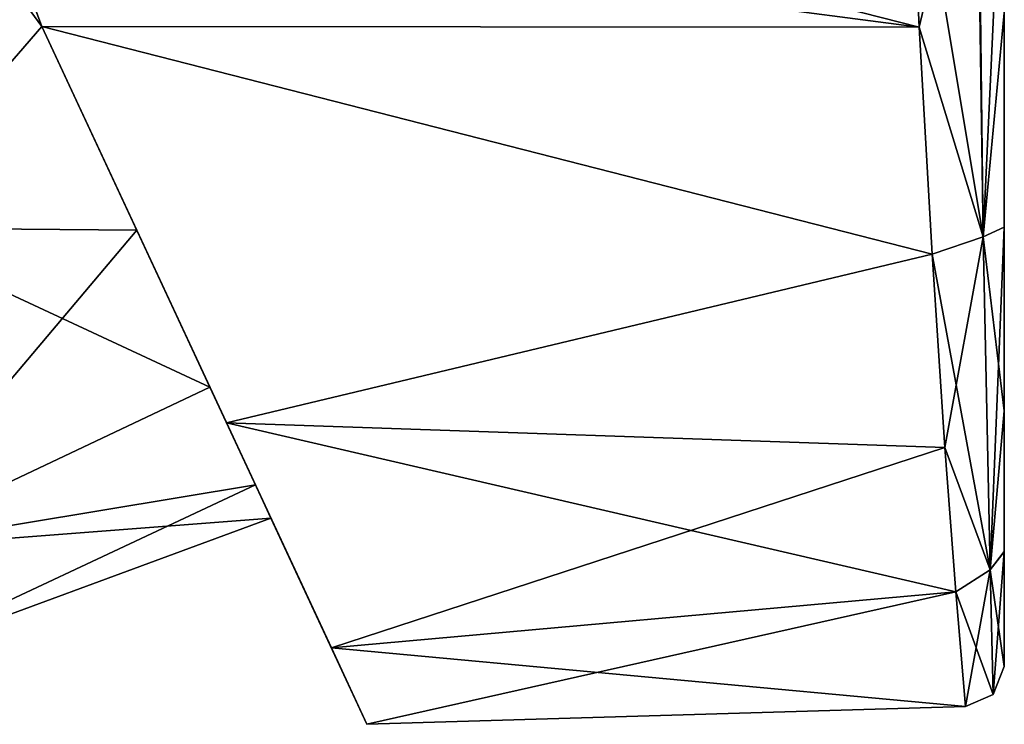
# Model space of a CAD drawing. Header units: millimetres. Extents: x -89 to 30, y -70 to 288.
# Tile 3 of 59: x 4 to 28, y -23 to -6. Entities that reach past the tile are written whole.
import ezdxf

# ---------------------------------------------------------------- set-up
doc = ezdxf.new("R2010")
doc.units = ezdxf.units.MM
doc.header["$LTSCALE"] = 81.481481
for name, color, linetype in [('201', 7, 'CONTINUOUS'), ('202', 7, 'CONTINUOUS'), ('31', 7, 'CONTINUOUS'), ('73', 7, 'CONTINUOUS'), ('87', 7, 'CONTINUOUS'), ('90', 7, 'CONTINUOUS'), ('91', 7, 'CONTINUOUS'), ('93', 7, 'CONTINUOUS')]:
    doc.layers.add(name, color=color, linetype=linetype)

msp = doc.modelspace()

# ---------------------------------------------------------------- linework, layer by layer
at = {"layer": '201', "linetype": 'CONTINUOUS'}
for points in [[(4.367, -5.954, -22.676), (3.266, -3.007, -20.914), (3.25, -2.953, -23.287), (4.367, -5.954, -22.676)], [(3.265, -3.006, 20.914), (4.367, -5.954, 19.896), (3.25, -2.953, 23.287), (3.265, -3.006, 20.914)], [(4.367, -5.954, 19.896), (4.367, -5.954, 22.676), (3.25, -2.953, 23.287), (4.367, -5.954, 19.896)], [(4.367, -5.954, -19.896), (3.266, -3.007, -20.914), (4.367, -5.954, -22.676), (4.367, -5.954, -19.896)]]:
    msp.add_3dface(points, dxfattribs=at)
at = {"layer": '202', "linetype": 'CONTINUOUS'}
for points in [[(6.748, -11.06, -16.496), (4.367, -5.954, -19.896), (8.999, -15.887, -17.157), (6.748, -11.06, -16.496)], [(4.367, -5.954, -19.896), (4.367, -5.954, -22.676), (8.999, -15.887, -17.157), (4.367, -5.954, -19.896)], [(4.367, -5.954, 19.896), (6.748, -11.06, 16.496), (8.999, -15.887, 17.157), (4.367, -5.954, 19.896)], [(4.367, -5.954, 19.896), (8.999, -15.887, 17.157), (4.367, -5.954, 22.676), (4.367, -5.954, 19.896)], [(6.748, -11.06, 16.496), (8.582, -14.994, 11.735), (8.999, -15.887, 17.157), (6.748, -11.06, 16.496)], [(8.582, -14.994, -11.735), (6.748, -11.06, -16.496), (11.627, -21.524, -9.193), (8.582, -14.994, -11.735)], [(6.748, -11.06, -16.496), (8.999, -15.887, -17.157), (11.627, -21.524, -9.193), (6.748, -11.06, -16.496)], [(8.582, -14.994, 11.735), (9.722, -17.438, 6.096), (11.627, -21.524, 9.193), (8.582, -14.994, 11.735)], [(8.582, -14.994, 11.735), (11.627, -21.524, 9.193), (8.999, -15.887, 17.157), (8.582, -14.994, 11.735)], [(9.722, -17.438, -6.096), (8.582, -14.994, -11.735), (11.627, -21.524, -9.193), (9.722, -17.438, -6.096)], [(9.722, -17.438, 6.096), (10.11, -18.27, 0), (12.52, -23.437), (9.722, -17.438, 6.096)], [(9.722, -17.438, 6.096), (12.52, -23.437), (11.627, -21.524, 9.193), (9.722, -17.438, 6.096)], [(10.11, -18.27, 0), (9.722, -17.438, -6.096), (12.52, -23.437), (10.11, -18.27, 0)], [(9.722, -17.438, -6.096), (11.627, -21.524, -9.193), (12.52, -23.437), (9.722, -17.438, -6.096)]]:
    msp.add_3dface(points, dxfattribs=at)
at = {"layer": '31', "linetype": 'CONTINUOUS'}
for points in [[(0, -10.999, -19.053), (0, 0, -22), (4.367, -5.954, -19.896), (0, -10.999, -19.053)], [(4.367, -5.954, -19.896), (0, 0, -22), (3.266, -3.007, -20.914), (4.367, -5.954, -19.896)], [(3.265, -3.006, 20.914), (0, -10.999, 19.053), (4.367, -5.954, 19.896), (3.265, -3.006, 20.914)], [(4.367, -5.954, 19.896), (0, -10.999, 19.053), (6.748, -11.06, 16.496), (4.367, -5.954, 19.896)], [(0, -10.999, -19.053), (4.367, -5.954, -19.896), (6.748, -11.06, -16.496), (0, -10.999, -19.053)], [(0, -10.999, 19.053), (0, -19.052, 11), (6.748, -11.06, 16.496), (0, -10.999, 19.053)], [(0, -19.052, -11), (0, -10.999, -19.053), (8.582, -14.994, -11.735), (0, -19.052, -11)], [(8.582, -14.994, -11.735), (0, -10.999, -19.053), (6.748, -11.06, -16.496), (8.582, -14.994, -11.735)], [(6.748, -11.06, 16.496), (0, -19.052, 11), (8.582, -14.994, 11.735), (6.748, -11.06, 16.496)], [(8.582, -14.994, 11.735), (0, -19.052, 11), (9.722, -17.438, 6.096), (8.582, -14.994, 11.735)], [(9.722, -17.438, -6.096), (0, -19.052, -11), (8.582, -14.994, -11.735), (9.722, -17.438, -6.096)], [(0, -19.052, 11), (0, -22), (9.722, -17.438, 6.096), (0, -19.052, 11)], [(9.722, -17.438, 6.096), (0, -22), (10.11, -18.27, 0), (9.722, -17.438, 6.096)], [(10.11, -18.27, 0), (0, -19.052, -11), (9.722, -17.438, -6.096), (10.11, -18.27, 0)], [(0, -22), (0, -19.052, -11), (10.11, -18.27, 0), (0, -22)]]:
    msp.add_3dface(points, dxfattribs=at)
at = {"layer": '73', "color": 7, "linetype": 'CONTINUOUS', "true_color": 0xe6e6e6}
for points in [[(28.493, -10.983, -17.816), (28.493, -5.611, -19.808), (28.493, -5.615, 19.808), (28.493, -10.983, -17.816)], [(28.493, -10.984, 17.815), (28.493, -10.983, -17.816), (28.493, -5.615, 19.808), (28.493, -10.984, 17.815)], [(28.493, -15.588, -14.512), (28.493, -10.983, -17.816), (28.493, -10.984, 17.815), (28.493, -15.588, -14.512)], [(28.493, -15.588, 14.512), (28.493, -15.588, -14.512), (28.493, -10.984, 17.815), (28.493, -15.588, 14.512)], [(28.493, -19.113, -10.149), (28.493, -15.588, -14.512), (28.493, -19.11, 10.154), (28.493, -19.113, -10.149)], [(28.493, -19.11, 10.154), (28.493, -15.588, -14.512), (28.493, -15.588, 14.512), (28.493, -19.11, 10.154)], [(28.493, -21.993, 0), (28.493, -19.113, -10.149), (28.493, -19.11, 10.154), (28.493, -21.993, 0)]]:
    msp.add_3dface(points, dxfattribs=at)
at = {"layer": '87', "color": 7, "linetype": 'CONTINUOUS', "true_color": 0xe6e6e6}
for points in [[(26.087, 0.065, -22.8), (26.36, -5.975, -21.977), (2.642, 0.065, -23.496), (26.087, 0.065, -22.8)], [(2.642, 0.065, -23.496), (26.36, -5.975, -21.977), (3.25, -2.953, -23.287), (2.642, 0.065, -23.496)], [(26.36, -5.975, -21.977), (4.367, -5.954, -22.676), (3.25, -2.953, -23.287), (26.36, -5.975, -21.977)], [(8.999, -15.887, -17.157), (4.367, -5.954, -22.676), (26.685, -11.655, -19.568), (8.999, -15.887, -17.157)], [(26.685, -11.655, -19.568), (4.367, -5.954, -22.676), (26.36, -5.975, -21.977), (26.685, -11.655, -19.568)], [(27.006, -16.502, -15.758), (8.999, -15.887, -17.157), (26.685, -11.655, -19.568), (27.006, -16.502, -15.758)], [(11.627, -21.524, -9.193), (8.999, -15.887, -17.157), (27.275, -20.121, -10.908), (11.627, -21.524, -9.193)], [(27.275, -20.121, -10.908), (8.999, -15.887, -17.157), (27.006, -16.502, -15.758), (27.275, -20.121, -10.908)], [(27.523, -22.992), (11.627, -21.524, -9.193), (27.275, -20.121, -10.908), (27.523, -22.992)], [(12.52, -23.437), (11.627, -21.524, -9.193), (27.523, -22.992), (12.52, -23.437)]]:
    msp.add_3dface(points, dxfattribs=at)
at = {"layer": '90', "color": 7, "linetype": 'CONTINUOUS', "true_color": 0xe6e6e6}
for points in [[(26.087, 0.065, -22.8), (27.793, 0.108, -22.047), (27.965, -11.227, -19.158), (26.087, 0.065, -22.8)], [(26.36, -5.975, -21.977), (26.087, 0.065, -22.8), (27.965, -11.227, -19.158), (26.36, -5.975, -21.977)], [(27.793, 0.108, -22.047), (28.493, -5.611, -19.808), (27.965, -11.227, -19.158), (27.793, 0.108, -22.047)], [(28.493, -5.611, -19.808), (28.493, -10.983, -17.816), (27.965, -11.227, -19.158), (28.493, -5.611, -19.808)], [(26.685, -11.655, -19.568), (26.36, -5.975, -21.977), (27.965, -11.227, -19.158), (26.685, -11.655, -19.568)], [(28.493, -10.983, -17.816), (28.493, -15.588, -14.512), (27.965, -11.227, -19.158), (28.493, -10.983, -17.816)], [(26.685, -11.655, -19.568), (27.965, -11.227, -19.158), (28.135, -19.567, -11.095), (26.685, -11.655, -19.568)], [(27.965, -11.227, -19.158), (28.493, -15.588, -14.512), (28.135, -19.567, -11.095), (27.965, -11.227, -19.158)], [(27.006, -16.502, -15.758), (26.685, -11.655, -19.568), (28.135, -19.567, -11.095), (27.006, -16.502, -15.758)], [(28.493, -15.588, -14.512), (28.493, -19.113, -10.149), (28.135, -19.567, -11.095), (28.493, -15.588, -14.512)], [(27.275, -20.121, -10.908), (27.006, -16.502, -15.758), (28.135, -19.567, -11.095), (27.275, -20.121, -10.908)], [(28.493, -19.113, -10.149), (28.493, -21.993, 0), (28.135, -19.567, -11.095), (28.493, -19.113, -10.149)], [(27.275, -20.121, -10.908), (28.135, -19.567, -11.095), (28.211, -22.688, 0), (27.275, -20.121, -10.908)], [(28.135, -19.567, -11.095), (28.493, -21.993, 0), (28.211, -22.688, 0), (28.135, -19.567, -11.095)], [(27.523, -22.992), (27.275, -20.121, -10.908), (28.211, -22.688, 0), (27.523, -22.992)]]:
    msp.add_3dface(points, dxfattribs=at)
at = {"layer": '91', "color": 7, "linetype": 'CONTINUOUS', "true_color": 0xe6e6e6}
for points in [[(26.36, -5.975, 21.977), (26.087, 0.065, 22.8), (3.25, -2.953, 23.287), (26.36, -5.975, 21.977)], [(4.367, -5.954, 22.676), (26.36, -5.975, 21.977), (3.25, -2.953, 23.287), (4.367, -5.954, 22.676)], [(26.685, -11.655, 19.568), (26.36, -5.975, 21.977), (4.367, -5.954, 22.676), (26.685, -11.655, 19.568)], [(8.999, -15.887, 17.157), (26.685, -11.655, 19.568), (4.367, -5.954, 22.676), (8.999, -15.887, 17.157)], [(27.006, -16.502, 15.758), (26.685, -11.655, 19.568), (8.999, -15.887, 17.157), (27.006, -16.502, 15.758)], [(11.627, -21.524, 9.193), (27.006, -16.502, 15.758), (8.999, -15.887, 17.157), (11.627, -21.524, 9.193)], [(27.275, -20.121, 10.908), (27.006, -16.502, 15.758), (11.627, -21.524, 9.193), (27.275, -20.121, 10.908)], [(12.52, -23.437), (27.275, -20.121, 10.908), (11.627, -21.524, 9.193), (12.52, -23.437)], [(12.52, -23.437), (27.523, -22.992), (27.275, -20.121, 10.908), (12.52, -23.437)]]:
    msp.add_3dface(points, dxfattribs=at)
at = {"layer": '93', "color": 7, "linetype": 'CONTINUOUS', "true_color": 0xe6e6e6}
for points in [[(26.087, 0.065, 22.8), (26.36, -5.975, 21.977), (27.793, 0.108, 22.047), (26.087, 0.065, 22.8)], [(26.36, -5.975, 21.977), (27.965, -11.227, 19.158), (27.793, 0.108, 22.047), (26.36, -5.975, 21.977)], [(27.793, 0.108, 22.047), (27.965, -11.227, 19.158), (27.829, 0.108, 22.009), (27.793, 0.108, 22.047)], [(27.965, -11.227, 19.158), (28.493, 0.065, 20.321), (27.829, 0.108, 22.009), (27.965, -11.227, 19.158)], [(28.493, -5.615, 19.808), (28.493, 0.065, 20.321), (27.965, -11.227, 19.158), (28.493, -5.615, 19.808)], [(28.493, -10.984, 17.815), (28.493, -5.615, 19.808), (27.965, -11.227, 19.158), (28.493, -10.984, 17.815)], [(26.36, -5.975, 21.977), (26.685, -11.655, 19.568), (27.965, -11.227, 19.158), (26.36, -5.975, 21.977)], [(28.135, -19.567, 11.095), (28.493, -10.984, 17.815), (27.965, -11.227, 19.158), (28.135, -19.567, 11.095)], [(28.493, -15.588, 14.512), (28.493, -10.984, 17.815), (28.135, -19.567, 11.095), (28.493, -15.588, 14.512)], [(26.685, -11.655, 19.568), (27.006, -16.502, 15.758), (27.965, -11.227, 19.158), (26.685, -11.655, 19.568)], [(27.006, -16.502, 15.758), (28.135, -19.567, 11.095), (27.965, -11.227, 19.158), (27.006, -16.502, 15.758)], [(28.493, -19.11, 10.154), (28.493, -15.588, 14.512), (28.135, -19.567, 11.095), (28.493, -19.11, 10.154)], [(27.006, -16.502, 15.758), (27.275, -20.121, 10.908), (28.135, -19.567, 11.095), (27.006, -16.502, 15.758)], [(28.211, -22.688, 0), (28.493, -19.11, 10.154), (28.135, -19.567, 11.095), (28.211, -22.688, 0)], [(28.493, -21.993, 0), (28.493, -19.11, 10.154), (28.211, -22.688, 0), (28.493, -21.993, 0)], [(27.275, -20.121, 10.908), (27.523, -22.992), (28.135, -19.567, 11.095), (27.275, -20.121, 10.908)], [(27.523, -22.992), (28.211, -22.688, 0), (28.135, -19.567, 11.095), (27.523, -22.992)]]:
    msp.add_3dface(points, dxfattribs=at)

doc.saveas('drawing.dxf')
